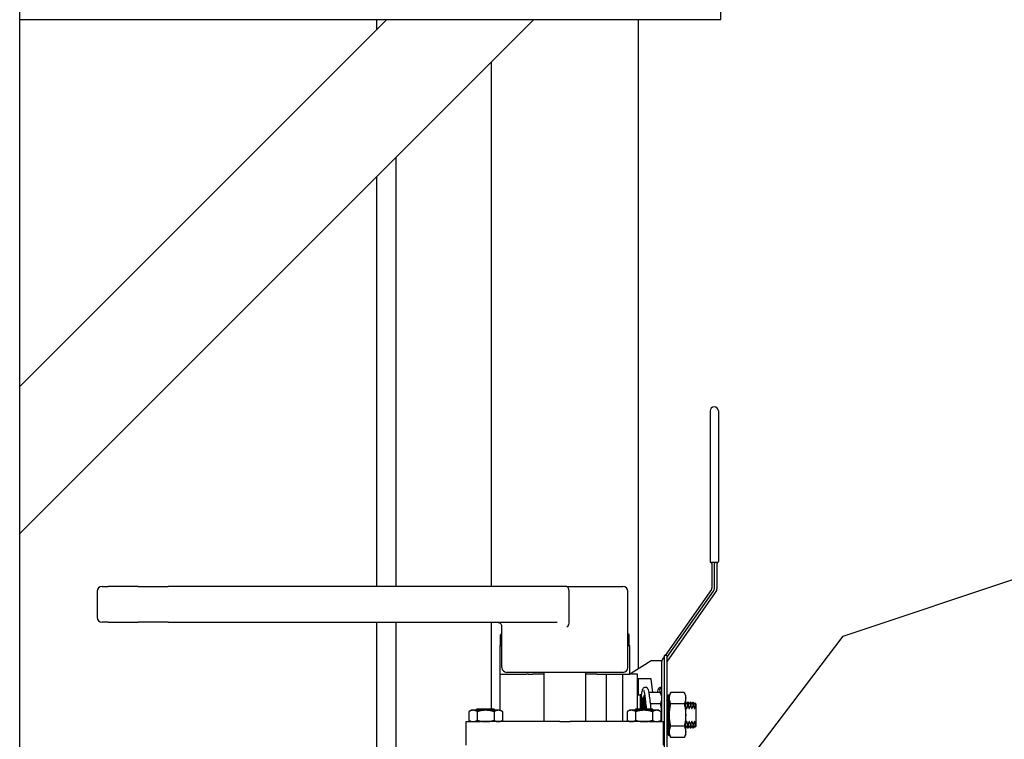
# Paper-space layout 'SHEET_1' of a CAD drawing. Header units: inches. Extents: x 4 to 540, y 12 to 340.
# Tile 23 of 118: x 74 to 93, y 134 to 148. Entities that reach past the tile are written whole.
import ezdxf

# ---------------------------------------------------------------- set-up
doc = ezdxf.new("R2010")
doc.units = ezdxf.units.IN
doc.header["$LTSCALE"] = 16
doc.header["$MEASUREMENT"] = 0
doc.layers.get('0').update_dxf_attribs({"lineweight": 25})
doc.layers.get('DEFPOINTS').update_dxf_attribs({"lineweight": 25})
doc.layers.add('DIMEN', color=7, linetype='Continuous', lineweight=25)
doc.styles.get("Standard").update_dxf_attribs({"font": 'arial.ttf'})
doc.dimstyles.new('DEFAULT-ANSI', dxfattribs={"dimscale": 16, "dimtxt": 0.125, "dimasz": 0.1875, "dimexe": 0.125, "dimexo": 0.0625, "dimgap": 0.031496, "dimtad": 0, "dimtih": 1, "dimtoh": 1, "dimrnd": 1e-08, "dimzin": 4, "dimdsep": 46, "dimtxsty": 'Standard', "dimblk": 'Filled-1', "dimcen": 0.09, "dimdle": 0.393701, "dimclrd": 256, "dimclre": 256, "dimclrt": 256, "dimadec": 0, "dimazin": 1, "dimtfac": 1.504, "dimtofl": 0, "dimtmove": 0, "dimatfit": 3, "dimldrblk": 'Filled-1', "dimfxl": 1, "dimtolj": 1, "dimtzin": 4, "dimlwd": 25, "dimlwe": 25, "dimarcsym": 0})
doc.dimstyles.new('DEFAULT-ANSI$7', dxfattribs={"dimscale": 16, "dimtxt": 0.125, "dimasz": 0.125, "dimexe": 0.125, "dimexo": 0.0625, "dimgap": 0.031496, "dimtad": 0, "dimtih": 1, "dimtoh": 1, "dimrnd": 1e-08, "dimzin": 4, "dimdsep": 46, "dimtxsty": 'Standard', "dimblk": 'Filled-1', "dimcen": 0.09, "dimdle": 0.393701, "dimclrd": 256, "dimclre": 256, "dimclrt": 256, "dimadec": 0, "dimazin": 1, "dimtfac": 1.504, "dimtofl": 0, "dimtmove": 0, "dimatfit": 3, "dimldrblk": 'Filled-1', "dimfxl": 1, "dimtolj": 1, "dimtzin": 4, "dimlwd": 25, "dimlwe": 25, "dimarcsym": 0})

# ---------------------------------------------------------------- blocks, each defined once
blk = doc.blocks.new('Filled-1')
at = {"color": 0}
for p, q in [((0, 0), (-1, 0.25)), ((-1, 0.25), (-1, -0.25)), ((-1, 0), (0, 0)), ((-1, -0.25), (0, 0))]:
    blk.add_line(p, q, dxfattribs=at)
at = {"color": 0, "flags": 128}
blk.add_lwpolyline([(-1, -0.25), (0, 0), (-1, 0.25), (-1, -0.25)], dxfattribs=at)
at = {"color": 0}
blk.add_solid([(-1, -0.25), (0, 0), (-1, 0.25), (-1, -0.25)], dxfattribs=at)
blk = doc.blocks.new('*D16')
at = {"layer": 'DEFPOINTS', "color": 0, "linetype": 'Continuous'}
for p in [(87.376, 151.891), (152.07, 151.891), (130.653, 102.969)]:
    blk.add_point(p, dxfattribs=at)
at = {"layer": 'DIMEN', "linetype": 'Continuous', "lineweight": 25}
for p, q in [((88.376, 151.891), (154.07, 151.891)), ((152.07, 148.891), (152.07, 128.955)), ((152.07, 105.969), (152.07, 125.905)), ((131.653, 102.969), (154.07, 102.969))]:
    blk.add_line(p, q, dxfattribs=at)
at = {"layer": 'DIMEN', "linetype": 'Continuous', "lineweight": 25, "xscale": 3, "yscale": 3, "zscale": 3}
for p, rotation in [((152.07, 151.891), 90), ((152.07, 102.969), 270)]:
    blk.add_blockref('Filled-1', p, dxfattribs=dict(at, rotation=rotation))
at = {"layer": 'DIMEN', "linetype": 'Continuous', "lineweight": 25, "insert": (148.666, 128.451), "char_height": 2, "attachment_point": 1}
blk.add_mtext('\\A1;48.92', dxfattribs=at)

psp = doc.layouts.new('SHEET_1')

# ---------------------------------------------------------------- linework, layer by layer
for p, q in [((73.653, 115.389), (73.653, 156.951)), ((87.153, 147.704), (87.153, 150.704)), ((73.653, 147.704), (87.153, 147.704)), ((73.653, 140.632), (80.724, 147.704)), ((83.552, 147.704), (73.653, 137.804)), ((80.524, 147.704), (80.524, 147.504)), ((80.724, 147.704), (83.552, 147.704)), ((85.567, 147.704), (85.567, 135.199)), ((82.739, 136.782), (82.739, 146.89)), ((80.899, 145.05), (80.899, 136.782)), ((80.524, 144.675), (80.524, 136.782)), ((73.653, 137.804), (73.653, 140.632)), ((86.948, 140.164), (86.948, 137.264)), ((87.108, 140.164), (87.108, 137.264)), ((87.088, 137.244), (86.968, 137.244)), ((86.983, 137.224), (86.983, 136.751)), ((87.033, 136.751), (87.033, 137.224)), ((87.083, 136.751), (87.083, 137.224)), ((75.238, 136.782), (75.357, 136.782)), ((75.934, 136.782), (75.357, 136.782)), ((75.934, 136.782), (76.509, 136.782)), ((84.187, 136.782), (76.509, 136.782)), ((84.187, 136.782), (85.271, 136.782)), ((86.974, 136.722), (86.086, 135.454)), ((75.144, 136.689), (75.144, 136.186)), ((84.227, 136.689), (84.227, 136.093)), ((85.365, 135.221), (85.365, 136.689)), ((86.116, 135.41), (87.015, 136.693)), ((86.116, 135.323), (87.056, 136.665)), ((75.357, 136.093), (75.238, 136.093)), ((75.357, 136.093), (75.934, 136.093)), ((76.509, 136.093), (75.934, 136.093)), ((76.509, 136.093), (84.007, 136.093)), ((80.524, 136.093), (80.524, 132.305)), ((80.899, 136.093), (80.899, 132.498)), ((82.739, 134.427), (82.739, 136.093)), ((82.94, 135.221), (82.94, 135.999)), ((82.94, 135.867), (82.914, 135.852)), ((82.914, 135.644), (82.914, 135.852)), ((85.365, 135.867), (85.391, 135.852)), ((85.391, 135.644), (85.391, 135.852)), ((82.903, 135.644), (82.94, 135.644)), ((82.903, 135.094), (82.903, 135.644)), ((85.365, 135.644), (85.403, 135.644)), ((85.403, 135.094), (85.403, 135.644)), ((86.066, 135.425), (86.034, 135.38)), ((86.116, 135.454), (86.066, 135.454)), ((86.066, 135.454), (86.066, 133.674)), ((86.116, 135.454), (86.116, 133.654)), ((85.416, 135.104), (85.816, 135.354)), ((85.816, 135.354), (86.021, 135.354)), ((86.016, 135.323), (86.016, 134.365)), ((82.903, 135.094), (83.415, 135.094)), ((82.903, 134.396), (82.903, 135.094)), ((82.903, 135.094), (83.415, 135.094)), ((85.271, 135.127), (83.034, 135.127)), ((83.443, 135.094), (83.415, 135.094)), ((83.443, 135.094), (83.538, 135.094)), ((83.753, 135.094), (83.538, 135.094)), ((83.753, 134.177), (83.753, 135.127)), ((84.553, 134.177), (84.553, 135.127)), ((84.767, 135.094), (84.553, 135.094)), ((84.767, 135.094), (84.879, 135.094)), ((84.879, 135.094), (85.403, 135.094)), ((84.946, 135.094), (84.946, 134.177)), ((85.259, 135.094), (85.259, 134.177)), ((85.553, 135.094), (85.403, 135.094)), ((85.416, 135.094), (85.416, 135.104)), ((85.553, 134.427), (85.553, 135.094)), ((85.816, 135.004), (85.553, 135.004)), ((85.567, 135.004), (85.567, 134.694)), ((85.845, 134.737), (85.816, 135.004)), ((85.553, 134.694), (85.603, 134.694)), ((85.603, 134.694), (85.603, 134.427)), ((85.623, 134.694), (85.603, 134.694)), ((85.603, 134.694), (85.603, 134.427)), ((85.623, 134.694), (85.623, 134.427)), ((85.653, 134.584), (85.623, 134.694)), ((85.653, 134.584), (85.683, 134.694)), ((85.683, 134.427), (85.683, 134.694)), ((85.683, 134.694), (85.695, 134.694)), ((85.703, 134.427), (85.703, 134.637)), ((85.989, 134.737), (85.768, 134.737)), ((86.016, 134.679), (85.989, 134.737)), ((86.116, 134.584), (86.146, 134.694)), ((86.146, 133.914), (86.146, 134.694)), ((86.146, 134.694), (86.166, 134.694)), ((86.166, 134.679), (86.193, 134.737)), ((86.166, 133.914), (86.166, 134.694)), ((86.452, 134.737), (86.193, 134.737)), ((86.479, 134.679), (86.452, 134.737)), ((86.479, 133.929), (86.479, 134.679)), ((85.653, 134.427), (85.653, 134.584)), ((85.653, 134.584), (85.653, 134.427)), ((85.989, 134.521), (85.796, 134.521)), ((86.452, 134.521), (86.193, 134.521)), ((86.491, 134.527), (86.479, 134.549)), ((86.504, 134.527), (86.52, 134.554)), ((86.52, 134.478), (86.52, 134.554)), ((86.526, 134.554), (86.52, 134.554)), ((86.52, 134.478), (86.526, 134.478)), ((86.526, 134.554), (86.526, 134.478)), ((86.541, 134.527), (86.526, 134.554)), ((86.554, 134.527), (86.57, 134.554)), ((86.57, 134.478), (86.57, 134.554)), ((86.576, 134.554), (86.57, 134.554)), ((86.57, 134.478), (86.576, 134.478)), ((86.576, 134.554), (86.576, 134.478)), ((86.591, 134.527), (86.576, 134.554)), ((86.604, 134.527), (86.62, 134.554)), ((86.62, 134.478), (86.62, 134.554)), ((86.626, 134.554), (86.62, 134.554)), ((86.62, 134.478), (86.626, 134.478)), ((86.626, 134.554), (86.626, 134.478)), ((86.641, 134.527), (86.626, 134.554)), ((86.654, 134.527), (86.661, 134.54)), ((86.661, 134.456), (86.661, 134.54)), ((86.673, 134.523), (86.661, 134.54)), ((86.673, 134.523), (86.673, 134.429)), ((82.346, 134.396), (82.303, 134.371)), ((82.303, 134.371), (82.303, 134.202)), ((82.384, 134.396), (82.346, 134.396)), ((82.628, 134.396), (82.384, 134.396)), ((82.471, 134.427), (82.44, 134.396)), ((82.465, 134.371), (82.465, 134.202)), ((82.471, 134.427), (82.784, 134.427)), ((82.871, 134.396), (82.628, 134.396)), ((82.784, 134.427), (82.815, 134.396)), ((82.79, 134.371), (82.79, 134.202)), ((82.909, 134.396), (82.871, 134.396)), ((82.909, 134.396), (82.953, 134.371)), ((82.953, 134.371), (82.953, 134.202)), ((85.396, 134.396), (85.353, 134.371)), ((85.353, 134.371), (85.353, 134.202)), ((85.434, 134.396), (85.396, 134.396)), ((85.678, 134.396), (85.434, 134.396)), ((85.521, 134.427), (85.49, 134.396)), ((85.515, 134.371), (85.515, 134.202)), ((85.521, 134.427), (85.834, 134.427)), ((85.921, 134.396), (85.678, 134.396)), ((85.834, 134.427), (85.865, 134.396)), ((85.84, 134.371), (85.84, 134.202)), ((85.959, 134.396), (85.921, 134.396)), ((85.959, 134.396), (86.003, 134.371)), ((86.003, 134.371), (86.003, 134.202)), ((86.016, 134.243), (86.016, 134.365)), ((86.673, 134.429), (86.673, 134.179)), ((82.253, 134.177), (82.527, 134.177)), ((82.253, 133.727), (82.253, 134.177)), ((82.346, 134.177), (82.303, 134.202)), ((84.052, 134.177), (82.527, 134.177)), ((82.909, 134.177), (82.953, 134.202)), ((84.052, 134.177), (84.253, 134.177)), ((85.778, 134.177), (84.253, 134.177)), ((85.396, 134.177), (85.353, 134.202)), ((85.778, 134.177), (86.053, 134.177)), ((85.959, 134.177), (86.003, 134.202)), ((86.016, 134.243), (86.016, 134.177)), ((86.053, 133.727), (86.053, 134.177)), ((86.452, 134.087), (86.193, 134.087)), ((86.491, 134.081), (86.479, 134.059)), ((86.504, 134.081), (86.52, 134.054)), ((86.526, 134.131), (86.52, 134.131)), ((86.52, 134.054), (86.52, 134.131)), ((86.526, 134.131), (86.526, 134.054)), ((86.541, 134.081), (86.526, 134.054)), ((86.554, 134.081), (86.57, 134.054)), ((86.576, 134.131), (86.57, 134.131)), ((86.57, 134.054), (86.57, 134.131)), ((86.576, 134.131), (86.576, 134.054)), ((86.591, 134.081), (86.576, 134.054)), ((86.604, 134.081), (86.62, 134.054)), ((86.626, 134.131), (86.62, 134.131)), ((86.62, 134.054), (86.62, 134.131)), ((86.626, 134.131), (86.626, 134.054)), ((86.641, 134.081), (86.626, 134.054)), ((86.654, 134.081), (86.661, 134.068)), ((86.661, 134.068), (86.661, 134.152)), ((86.673, 134.085), (86.661, 134.068)), ((86.673, 134.179), (86.673, 134.085)), ((86.116, 134.024), (86.146, 133.914)), ((86.146, 133.914), (86.166, 133.914)), ((86.166, 133.929), (86.193, 133.871)), ((86.479, 133.929), (86.452, 133.871)), ((86.526, 134.054), (86.52, 134.054)), ((86.576, 134.054), (86.57, 134.054)), ((86.626, 134.054), (86.62, 134.054)), ((86.452, 133.871), (86.193, 133.871))]:
    psp.add_line(p, q)
for centre, radius, start, end in [((87.028, 140.164), 0.08, 0, 180), ((86.968, 137.264), 0.02, 180, 270), ((86.968, 137.264), 0.02, 180, 262.8192), ((86.963, 137.224), 0.02, 0, 82.8192), ((87.053, 137.224), 0.02, 90, 180), ((87.103, 137.224), 0.02, 112.0243, 180), ((87.088, 137.264), 0.02, 270, 0), ((87.088, 137.261), 0.02, 292.0243, 0), ((75.238, 136.689), 0.0938, 90, 180), ((85.271, 136.689), 0.0938, 0, 90), ((86.933, 136.751), 0.05, 325, 0), ((86.933, 136.751), 0.1, 325, 0), ((86.933, 136.751), 0.15, 325, 0), ((75.238, 136.186), 0.0938, 180, 270), ((82.846, 135.999), 0.0938, 0, 34.7606), ((83.034, 135.221), 0.0938, 180, 270), ((85.271, 135.221), 0.0938, 270, 0), ((86.116, 135.323), 0.1, 145, 180), ((86.498, 134.531), 0.00722, 210, 330), ((86.548, 134.531), 0.00722, 210, 330), ((86.598, 134.531), 0.00722, 210, 330), ((86.648, 134.531), 0.00722, 210, 330), ((86.498, 134.077), 0.00722, 30, 150), ((86.548, 134.077), 0.00722, 30, 150), ((86.598, 134.077), 0.00722, 30, 150), ((86.648, 134.077), 0.00722, 30, 150)]:
    psp.add_arc(centre, radius, start, end)
psp.add_ellipse((86.016, 134.786), major_axis=(-0.04, 0), ratio=0.963163, start_param=4.712389, end_param=7.853982)
for points, knots in [([(86.948, 137.264), (86.948, 137.264), (86.948, 137.264), (86.948, 137.264), (86.948, 137.264), (86.948, 137.264), (86.948, 137.264), (86.948, 137.264), (86.948, 137.264), (86.948, 137.264), (86.948, 137.264), (86.948, 137.264), (86.948, 137.264), (86.948, 137.264), (86.948, 137.264), (86.948, 137.264)], [0, 0, 0, 0, 0.00216916, 0.00216916, 0.00216916, 0.0088122, 0.0088122, 0.0088122, 0.01355723, 0.01355723, 0.01355723, 0.01694654, 0.01694654, 0.01694654, 0.01936747, 0.01936747, 0.01936747, 0.01936747]), ([(87.108, 137.261), (87.108, 137.261), (87.108, 137.262), (87.108, 137.263), (87.108, 137.263), (87.108, 137.264), (87.108, 137.264)], [0.09217661, 0.09217661, 0.09217661, 0.09217661, 0.1084094, 0.1084094, 0.1084094, 0.12354926, 0.12354926, 0.12354926, 0.12354926]), ([(84.187, 136.782), (84.187, 136.782), (84.187, 136.782), (84.19, 136.782), (84.193, 136.782), (84.199, 136.778), (84.201, 136.776), (84.209, 136.768), (84.213, 136.761), (84.22, 136.743), (84.223, 136.733), (84.226, 136.711), (84.227, 136.7), (84.227, 136.689)], [-0.3882842, -0.3882842, -0.3882842, -0.3882842, -0.3875412, -0.3875412, -0.3305819, -0.3305819, -0.2740457, -0.2740457, -0.1775692, -0.1775692, -0.0873408, -0.0873408, 0, 0, 0, 0]), ([(82.855, 136.093), (82.859, 136.093), (82.863, 136.092), (82.872, 136.09), (82.877, 136.089), (82.887, 136.085), (82.891, 136.082), (82.901, 136.076), (82.906, 136.072), (82.915, 136.063), (82.92, 136.058), (82.924, 136.052)], [3.4230251, 3.4230251, 3.4230251, 3.4230251, 3.5376948, 3.5376948, 3.6523645, 3.6523645, 3.7670343, 3.7670343, 3.881704, 3.881704, 3.9963738, 3.9963738, 3.9963738, 3.9963738]), ([(84.227, 136.093), (84.227, 136.086), (84.227, 136.08), (84.224, 136.059), (84.22, 136.044), (84.206, 136.016), (84.197, 136.006), (84.19, 135.999), (84.19, 135.999), (84.19, 135.999)], [0, 0, 0, 0, 0.0487283, 0.0487283, 0.1636686, 0.1636686, 0.289197, 0.289197, 0.2908825, 0.2908825, 0.2908825, 0.2908825]), ([(85.628, 134.676), (85.628, 134.679), (85.628, 134.682), (85.634, 134.722), (85.64, 134.752), (85.648, 134.788), (85.651, 134.798), (85.658, 134.814), (85.662, 134.821), (85.67, 134.831), (85.674, 134.834), (85.682, 134.839), (85.686, 134.841), (85.698, 134.844), (85.706, 134.845), (85.719, 134.841), (85.724, 134.839), (85.734, 134.832), (85.737, 134.828), (85.744, 134.82), (85.747, 134.814), (85.755, 134.796), (85.759, 134.781), (85.767, 134.745), (85.771, 134.724), (85.78, 134.663), (85.786, 134.617), (85.796, 134.523), (85.801, 134.476), (85.806, 134.427)], [1.991211, 1.991211, 1.991211, 1.991211, 2.025578, 2.025578, 2.44551, 2.44551, 2.670581, 2.670581, 2.823224, 2.823224, 2.895848, 2.895848, 2.950733, 2.950733, 3.033936, 3.033936, 3.107069, 3.107069, 3.188342, 3.188342, 3.308874, 3.308874, 3.622949, 3.622949, 3.907914, 3.907914, 4.361939, 4.361939, 4.74439, 4.74439, 4.74439, 4.74439]), ([(85.937, 134.737), (85.941, 134.759), (85.945, 134.777), (85.953, 134.803), (85.956, 134.812), (85.967, 134.827), (85.972, 134.833), (85.985, 134.84), (85.989, 134.842), (86.002, 134.845), (86.009, 134.844), (86.016, 134.842)], [10.3497526, 10.3497526, 10.3497526, 10.3497526, 10.6562812, 10.6562812, 10.8879764, 10.8879764, 11.0106954, 11.0106954, 11.0708077, 11.0708077, 11.1517068, 11.1517068, 11.1517068, 11.1517068]), ([(85.726, 134.427), (85.723, 134.453), (85.721, 134.477), (85.713, 134.55), (85.708, 134.595), (85.698, 134.673), (85.693, 134.706), (85.686, 134.743), (85.684, 134.753), (85.68, 134.768), (85.678, 134.773), (85.677, 134.777), (85.676, 134.777), (85.676, 134.777)], [5.729533, 5.729533, 5.729533, 5.729533, 5.928727, 5.928727, 6.3349, 6.3349, 6.734683, 6.734683, 6.924741, 6.924741, 7.098134, 7.098134, 7.164986, 7.164986, 7.164986, 7.164986]), ([(86.491, 134.436), (86.492, 134.434), (86.492, 134.433), (86.494, 134.431), (86.495, 134.43), (86.496, 134.43), (86.497, 134.429), (86.498, 134.429), (86.499, 134.43), (86.501, 134.43), (86.502, 134.431), (86.503, 134.433), (86.504, 134.434), (86.504, 134.436)], [0.01991962, 0.01991962, 0.01991962, 0.01991962, 0.02347909, 0.02347909, 0.0265162, 0.0265162, 0.02874734, 0.02874734, 0.03097849, 0.03097849, 0.0340156, 0.0340156, 0.03757507, 0.03757507, 0.03757507, 0.03757507]), ([(86.541, 134.436), (86.542, 134.434), (86.542, 134.433), (86.544, 134.431), (86.545, 134.43), (86.546, 134.43), (86.547, 134.429), (86.548, 134.429), (86.549, 134.43), (86.551, 134.43), (86.552, 134.431), (86.553, 134.433), (86.554, 134.434), (86.554, 134.436)], [0.01991962, 0.01991962, 0.01991962, 0.01991962, 0.02347909, 0.02347909, 0.0265162, 0.0265162, 0.02874734, 0.02874734, 0.03097849, 0.03097849, 0.0340156, 0.0340156, 0.03757507, 0.03757507, 0.03757507, 0.03757507]), ([(86.591, 134.436), (86.592, 134.434), (86.592, 134.433), (86.594, 134.431), (86.595, 134.43), (86.596, 134.43), (86.597, 134.429), (86.598, 134.429), (86.599, 134.43), (86.601, 134.43), (86.602, 134.431), (86.603, 134.433), (86.604, 134.434), (86.604, 134.436)], [0.01991962, 0.01991962, 0.01991962, 0.01991962, 0.02347909, 0.02347909, 0.0265162, 0.0265162, 0.02874734, 0.02874734, 0.03097849, 0.03097849, 0.0340156, 0.0340156, 0.03757507, 0.03757507, 0.03757507, 0.03757507]), ([(86.641, 134.436), (86.642, 134.434), (86.642, 134.433), (86.644, 134.431), (86.645, 134.43), (86.646, 134.43), (86.647, 134.429), (86.648, 134.429), (86.649, 134.43), (86.651, 134.43), (86.652, 134.431), (86.653, 134.433), (86.654, 134.434), (86.654, 134.436)], [0.01991962, 0.01991962, 0.01991962, 0.01991962, 0.02347909, 0.02347909, 0.0265162, 0.0265162, 0.02874734, 0.02874734, 0.03097849, 0.03097849, 0.0340156, 0.0340156, 0.03757507, 0.03757507, 0.03757507, 0.03757507]), ([(86.504, 134.173), (86.504, 134.174), (86.503, 134.175), (86.502, 134.177), (86.501, 134.178), (86.499, 134.178), (86.498, 134.179), (86.497, 134.179), (86.496, 134.178), (86.495, 134.178), (86.494, 134.177), (86.492, 134.175), (86.492, 134.174), (86.491, 134.173)], [0.01991962, 0.01991962, 0.01991962, 0.01991962, 0.02347909, 0.02347909, 0.0265162, 0.0265162, 0.02874734, 0.02874734, 0.03097849, 0.03097849, 0.0340156, 0.0340156, 0.03757507, 0.03757507, 0.03757507, 0.03757507]), ([(86.554, 134.173), (86.554, 134.174), (86.553, 134.175), (86.552, 134.177), (86.551, 134.178), (86.549, 134.178), (86.548, 134.179), (86.547, 134.179), (86.546, 134.178), (86.545, 134.178), (86.544, 134.177), (86.542, 134.175), (86.542, 134.174), (86.541, 134.173)], [0.01991962, 0.01991962, 0.01991962, 0.01991962, 0.02347909, 0.02347909, 0.0265162, 0.0265162, 0.02874734, 0.02874734, 0.03097849, 0.03097849, 0.0340156, 0.0340156, 0.03757507, 0.03757507, 0.03757507, 0.03757507]), ([(86.604, 134.173), (86.604, 134.174), (86.603, 134.175), (86.602, 134.177), (86.601, 134.178), (86.599, 134.178), (86.598, 134.179), (86.597, 134.179), (86.596, 134.178), (86.595, 134.178), (86.594, 134.177), (86.592, 134.175), (86.592, 134.174), (86.591, 134.173)], [0.01991962, 0.01991962, 0.01991962, 0.01991962, 0.02347909, 0.02347909, 0.0265162, 0.0265162, 0.02874734, 0.02874734, 0.03097849, 0.03097849, 0.0340156, 0.0340156, 0.03757507, 0.03757507, 0.03757507, 0.03757507]), ([(86.654, 134.173), (86.654, 134.174), (86.653, 134.175), (86.652, 134.177), (86.651, 134.178), (86.649, 134.178), (86.648, 134.179), (86.647, 134.179), (86.646, 134.178), (86.645, 134.178), (86.644, 134.177), (86.642, 134.175), (86.642, 134.174), (86.641, 134.173)], [0.01991962, 0.01991962, 0.01991962, 0.01991962, 0.02347909, 0.02347909, 0.0265162, 0.0265162, 0.02874734, 0.02874734, 0.03097849, 0.03097849, 0.0340156, 0.0340156, 0.03757507, 0.03757507, 0.03757507, 0.03757507])]:
    psp.add_open_spline(points, degree=3, knots=knots)
for points, weights in [([(82.94, 135.865), (82.928, 135.86), (82.914, 135.852)], [1.04324715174, 1.02599628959, 1]), ([(85.391, 135.852), (85.378, 135.86), (85.365, 135.865)], [1, 1.02599628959, 1.04324715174]), ([(85.711, 134.572), (85.702, 134.605), (85.703, 134.636)], [1.05363547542, 1.08042610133, 1.07695133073]), ([(85.989, 134.737), (86.039, 134.629), (85.989, 134.521)], [1, 1.15470053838, 1]), ([(86.193, 134.521), (86.142, 134.629), (86.193, 134.737)], [1, 1.15470053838, 1]), ([(86.452, 134.737), (86.502, 134.629), (86.452, 134.521)], [1, 1.15470053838, 1]), ([(85.712, 134.427), (85.716, 134.452), (85.721, 134.478)], [1.04972100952, 1.03924879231, 1.02480732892]), ([(85.989, 134.521), (86.03, 134.341), (86.006, 134.177)], [1, 1.12478792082, 1.04825753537]), ([(86.193, 134.087), (86.142, 134.304), (86.193, 134.521)], [1, 1.15470053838, 1]), ([(86.452, 134.521), (86.502, 134.304), (86.452, 134.087)], [1, 1.15470053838, 1]), ([(86.479, 134.47), (86.486, 134.452), (86.491, 134.436)], [1.00108920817, 1.00330746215, 1]), ([(86.504, 134.436), (86.511, 134.455), (86.52, 134.478)], [1, 1.00395941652, 1]), ([(86.526, 134.478), (86.535, 134.455), (86.541, 134.436)], [1, 1.00395941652, 1]), ([(86.554, 134.436), (86.561, 134.455), (86.57, 134.478)], [1, 1.00395941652, 1]), ([(86.576, 134.478), (86.585, 134.455), (86.591, 134.436)], [1, 1.00395941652, 1]), ([(86.604, 134.436), (86.611, 134.455), (86.62, 134.478)], [1, 1.00395941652, 1]), ([(86.626, 134.478), (86.635, 134.455), (86.641, 134.436)], [1, 1.00395941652, 1]), ([(86.654, 134.436), (86.657, 134.446), (86.661, 134.456)], [1, 1.00100414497, 1]), ([(86.661, 134.456), (86.668, 134.442), (86.673, 134.429)], [1, 1.00173233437, 1]), ([(82.384, 134.396), (82.346, 134.396), (82.303, 134.371)], [1, 1.0930923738, 1.10906450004]), ([(82.465, 134.371), (82.422, 134.396), (82.384, 134.396)], [1.10906450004, 1.0930923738, 1]), ([(82.628, 134.396), (82.552, 134.396), (82.465, 134.371)], [1, 1.0930923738, 1.10906450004]), ([(82.79, 134.371), (82.703, 134.396), (82.628, 134.396)], [1.10906450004, 1.0930923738, 1]), ([(82.871, 134.396), (82.834, 134.396), (82.79, 134.371)], [1, 1.0930923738, 1.10906450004]), ([(82.953, 134.371), (82.909, 134.396), (82.871, 134.396)], [1.10906450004, 1.0930923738, 1]), ([(85.434, 134.396), (85.396, 134.396), (85.353, 134.371)], [1, 1.0930923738, 1.10906450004]), ([(85.515, 134.371), (85.472, 134.396), (85.434, 134.396)], [1.10906450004, 1.0930923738, 1]), ([(85.678, 134.396), (85.602, 134.396), (85.515, 134.371)], [1, 1.0930923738, 1.10906450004]), ([(85.84, 134.371), (85.753, 134.396), (85.678, 134.396)], [1.10906450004, 1.0930923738, 1]), ([(85.921, 134.396), (85.884, 134.396), (85.84, 134.371)], [1, 1.0930923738, 1.10906450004]), ([(86.003, 134.371), (85.959, 134.396), (85.921, 134.396)], [1.10906450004, 1.0930923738, 1]), ([(82.303, 134.202), (82.346, 134.177), (82.384, 134.177)], [1.10906450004, 1.0930923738, 1]), ([(82.384, 134.177), (82.422, 134.177), (82.465, 134.202)], [1, 1.0930923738, 1.10906450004]), ([(82.465, 134.202), (82.552, 134.177), (82.628, 134.177)], [1.10906450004, 1.0930923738, 1]), ([(82.628, 134.177), (82.703, 134.177), (82.79, 134.202)], [1, 1.0930923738, 1.10906450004]), ([(82.79, 134.202), (82.834, 134.177), (82.871, 134.177)], [1.10906450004, 1.0930923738, 1]), ([(82.871, 134.177), (82.909, 134.177), (82.953, 134.202)], [1, 1.0930923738, 1.10906450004]), ([(85.353, 134.202), (85.396, 134.177), (85.434, 134.177)], [1.10906450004, 1.0930923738, 1]), ([(85.434, 134.177), (85.472, 134.177), (85.515, 134.202)], [1, 1.0930923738, 1.10906450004]), ([(85.515, 134.202), (85.602, 134.177), (85.678, 134.177)], [1.10906450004, 1.0930923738, 1]), ([(85.678, 134.177), (85.753, 134.177), (85.84, 134.202)], [1, 1.0930923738, 1.10906450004]), ([(85.84, 134.202), (85.884, 134.177), (85.921, 134.177)], [1.10906450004, 1.0930923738, 1]), ([(85.921, 134.177), (85.959, 134.177), (86.003, 134.202)], [1, 1.0930923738, 1.10906450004]), ([(86.193, 133.871), (86.142, 133.979), (86.193, 134.087)], [1, 1.15470053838, 1]), ([(86.452, 134.087), (86.502, 133.979), (86.452, 133.871)], [1, 1.15470053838, 1]), ([(86.491, 134.173), (86.486, 134.156), (86.479, 134.138)], [1, 1.00330746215, 1.00108920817]), ([(86.52, 134.131), (86.511, 134.153), (86.504, 134.173)], [1, 1.00395941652, 1]), ([(86.541, 134.173), (86.535, 134.153), (86.526, 134.131)], [1, 1.00395941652, 1]), ([(86.57, 134.131), (86.561, 134.153), (86.554, 134.173)], [1, 1.00395941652, 1]), ([(86.591, 134.173), (86.585, 134.153), (86.576, 134.131)], [1, 1.00395941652, 1]), ([(86.62, 134.131), (86.611, 134.153), (86.604, 134.173)], [1, 1.00395941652, 1]), ([(86.641, 134.173), (86.635, 134.153), (86.626, 134.131)], [1, 1.00395941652, 1]), ([(86.661, 134.152), (86.657, 134.163), (86.654, 134.173)], [1, 1.00100414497, 1]), ([(86.673, 134.179), (86.668, 134.166), (86.661, 134.152)], [1, 1.00173233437, 1])]:
    psp.add_rational_spline(points, weights, degree=2)
for points in [[(85.978, 134.773), (85.977, 134.775), (85.976, 134.777), (85.976, 134.777)], [(86.016, 134.724), (86.014, 134.714), (86.012, 134.703), (86.01, 134.691)]]:
    psp.add_open_spline(points, degree=3)

# ---------------------------------------------------------------- dimensions: what is measured, and where the dimension line sits
at = {"layer": 'DIMEN', "linetype": 'Continuous', "lineweight": 25}
dim = psp.add_linear_dim(base=(152.07, 151.891), p1=(130.653, 102.969), p2=(87.376, 151.891), angle=90, dimstyle='DEFAULT-ANSI', override={"dimdec": 2, "dimtp": 0, "dimtm": 0, "dimtdec": 2, "dimatfit": 1}, dxfattribs=at)
dim.commit()
dim.dimension.update_dxf_attribs({"geometry": '*D16', "text_midpoint": (152.07, 127.43), "dimtype": 160})

# ---------------------------------------------------------------- leaders
at = {"layer": 'DIMEN', "linetype": 'Continuous', "lineweight": 25, "annotation_type": 0, "has_hookline": 1, "hookline_direction": 0, "text_width": 8.112}
psp.add_leader([(85.427, 130.451), (89.51, 135.823), (107.594, 141.868), (109.594, 141.868)], dimstyle='DEFAULT-ANSI$7', override={"dimtad": 0}, dxfattribs=at)

doc.saveas('drawing.dxf')
